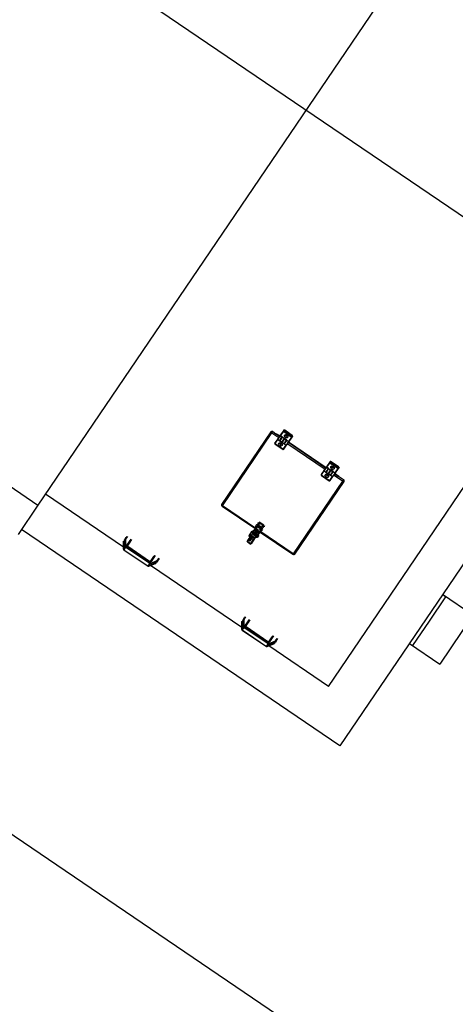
# Model space of a CAD drawing. Header units: metres. Extents: x 7482748 to 7484637, y 5684406 to 5687014.
# Tile 242 of 256: x 7484501.95 to 7484503.43, y 5686553.4 to 5686556.74. Entities that reach past the tile are written whole.
import ezdxf

# ---------------------------------------------------------------- set-up
doc = ezdxf.new("R2010")
doc.units = ezdxf.units.M
doc.header["$MEASUREMENT"] = 0
doc.layers.add('projektowane obiekty', color=5, linetype='Continuous', lineweight=35)

# ---------------------------------------------------------------- blocks, each defined once
blk = doc.blocks.new('zw$D414')
at = {"layer": 'projektowane obiekty', "lineweight": 30}
for p, q in [((9.3, 3.46), (9.3, 0.02)), ((7.9944, 3.3598), (7.9944, 0.1202)), ((9.155, 0.165), (9.155, 3.315)), ((0.5382, 1.74), (10.9588, 1.74)), ((8.5083, 0.7698), (8.5083, 0.4722)), ((8.5129, 0.4701), (8.5129, 0.7681)), ((8.5133, 0.774), (8.5266, 0.774)), ((8.5133, 0.7685), (8.5413, 0.7685)), ((8.5266, 0.774), (8.528, 0.774)), ((8.528, 0.774), (8.5413, 0.774)), ((8.53, 0.7751), (8.5413, 0.7751)), ((8.5413, 0.7978), (8.5413, 0.7951)), ((8.5413, 0.7951), (8.5413, 0.7781)), ((8.5413, 0.7781), (8.5413, 0.7751)), ((8.5413, 0.7751), (8.5413, 0.7626)), ((8.5423, 0.7616), (8.5423, 0.7759)), ((8.5433, 0.7771), (8.5433, 0.794)), ((8.55, 0.7771), (8.5433, 0.7771)), ((8.5433, 0.7758), (8.55, 0.7758)), ((8.5753, 0.8005), (8.5443, 0.8005)), ((8.5443, 0.8003), (8.5443, 0.8005)), ((8.5443, 0.7976), (8.5443, 0.8003)), ((8.5443, 0.8003), (8.5753, 0.8003)), ((8.5443, 0.7949), (8.5443, 0.7976)), ((8.5753, 0.7976), (8.5443, 0.7976)), ((8.5443, 0.7949), (8.5753, 0.7949)), ((8.55, 0.7771), (8.55, 0.7758)), ((8.55, 0.7768), (8.5598, 0.7768)), ((8.55, 0.7616), (8.55, 0.7758)), ((8.55, 0.7751), (8.5506, 0.7751)), ((8.55, 0.774), (8.5506, 0.774)), ((8.5506, 0.7736), (8.55, 0.7736)), ((8.5506, 0.7768), (8.5506, 0.7616)), ((8.5593, 0.7616), (8.5593, 0.7768)), ((8.5593, 0.7751), (8.5598, 0.7751)), ((8.5593, 0.774), (8.5598, 0.774)), ((8.5598, 0.7736), (8.5593, 0.7736)), ((8.5598, 0.7771), (8.5598, 0.7758)), ((8.5685, 0.7771), (8.5598, 0.7771)), ((8.5598, 0.7758), (8.5598, 0.7616)), ((8.5598, 0.7758), (8.5685, 0.7758)), ((8.5685, 0.7771), (8.5685, 0.7758)), ((8.5685, 0.7768), (8.5763, 0.7768)), ((8.5685, 0.7616), (8.5685, 0.7758)), ((8.5685, 0.7751), (8.5691, 0.7751)), ((8.5685, 0.774), (8.5691, 0.774)), ((8.5691, 0.7736), (8.5685, 0.7736)), ((8.5691, 0.7768), (8.5691, 0.7616)), ((8.5753, 0.8003), (8.5753, 0.8005)), ((8.5753, 0.8003), (8.5753, 0.7976)), ((8.5753, 0.7949), (8.5753, 0.7976)), ((8.5763, 0.794), (8.5763, 0.7768)), ((8.5768, 0.7768), (8.5768, 0.7616)), ((8.5778, 0.7626), (8.5778, 0.7766)), ((8.5778, 0.7751), (8.7313, 0.7751)), ((8.5778, 0.774), (8.7313, 0.774)), ((8.5783, 0.7736), (8.5778, 0.7736)), ((8.5783, 0.7951), (8.5783, 0.7978)), ((8.5783, 0.7778), (8.5783, 0.7951)), ((8.5783, 0.7656), (8.5783, 0.7736)), ((8.5783, 0.7685), (8.7313, 0.7685)), ((8.7313, 0.7978), (8.7313, 0.7951)), ((8.7313, 0.7951), (8.7313, 0.7781)), ((8.7313, 0.7781), (8.7313, 0.7751)), ((8.7313, 0.7751), (8.7313, 0.7626)), ((8.7323, 0.7616), (8.7323, 0.7759)), ((8.7333, 0.7771), (8.7333, 0.794)), ((8.74, 0.7771), (8.7333, 0.7771)), ((8.7333, 0.7758), (8.74, 0.7758)), ((8.7653, 0.8005), (8.7343, 0.8005)), ((8.7343, 0.8003), (8.7343, 0.8005)), ((8.7343, 0.7976), (8.7343, 0.8003)), ((8.7343, 0.8003), (8.7653, 0.8003)), ((8.7343, 0.7949), (8.7343, 0.7976)), ((8.7653, 0.7976), (8.7343, 0.7976)), ((8.7343, 0.7949), (8.7653, 0.7949)), ((8.74, 0.7771), (8.74, 0.7758)), ((8.74, 0.7768), (8.7498, 0.7768)), ((8.74, 0.7616), (8.74, 0.7758)), ((8.74, 0.7751), (8.7406, 0.7751)), ((8.74, 0.774), (8.7406, 0.774)), ((8.7406, 0.7736), (8.74, 0.7736)), ((8.7406, 0.7768), (8.7406, 0.7616)), ((8.7493, 0.7616), (8.7493, 0.7768)), ((8.7493, 0.7751), (8.7498, 0.7751)), ((8.7493, 0.774), (8.7498, 0.774)), ((8.7498, 0.7736), (8.7493, 0.7736)), ((8.7498, 0.7771), (8.7498, 0.7758)), ((8.7585, 0.7771), (8.7498, 0.7771)), ((8.7498, 0.7758), (8.7498, 0.7616)), ((8.7498, 0.7758), (8.7585, 0.7758)), ((8.7585, 0.7771), (8.7585, 0.7758)), ((8.7585, 0.7768), (8.7663, 0.7768)), ((8.7585, 0.7616), (8.7585, 0.7758)), ((8.7585, 0.7751), (8.7591, 0.7751)), ((8.7585, 0.774), (8.7591, 0.774)), ((8.7591, 0.7736), (8.7585, 0.7736)), ((8.7591, 0.7768), (8.7591, 0.7616)), ((8.7653, 0.8003), (8.7653, 0.8005)), ((8.7653, 0.8003), (8.7653, 0.7976)), ((8.7653, 0.7949), (8.7653, 0.7976)), ((8.7663, 0.794), (8.7663, 0.7768)), ((8.7668, 0.7768), (8.7668, 0.7616)), ((8.7678, 0.7626), (8.7678, 0.7766)), ((8.7678, 0.7751), (8.78, 0.7751)), ((8.7678, 0.774), (8.782, 0.774)), ((8.7683, 0.7736), (8.7678, 0.7736)), ((8.7683, 0.7951), (8.7683, 0.7978)), ((8.7683, 0.7778), (8.7683, 0.7951)), ((8.7683, 0.7656), (8.7683, 0.7736)), ((8.7683, 0.7685), (8.8033, 0.7685)), ((8.782, 0.774), (8.7834, 0.774)), ((8.7834, 0.774), (8.8033, 0.774)), ((8.8037, 0.7681), (8.8037, 0.4701)), ((8.8083, 0.4722), (8.8083, 0.7698)), ((8.5408, 0.7635), (8.5408, 0.7662)), ((8.5408, 0.7635), (8.5408, 0.7463)), ((8.5423, 0.7616), (8.55, 0.7616)), ((8.5428, 0.7452), (8.5428, 0.7616)), ((8.5748, 0.7443), (8.5438, 0.7443)), ((8.5438, 0.7443), (8.5438, 0.7434)), ((8.5438, 0.7434), (8.5748, 0.7434)), ((8.55, 0.7656), (8.5506, 0.7656)), ((8.5506, 0.7624), (8.55, 0.7624)), ((8.5506, 0.7616), (8.5593, 0.7616)), ((8.5593, 0.7656), (8.5598, 0.7656)), ((8.5598, 0.7624), (8.5593, 0.7624)), ((8.5598, 0.7616), (8.5685, 0.7616)), ((8.5685, 0.7656), (8.5691, 0.7656)), ((8.5691, 0.7624), (8.5685, 0.7624)), ((8.5691, 0.7616), (8.5768, 0.7616)), ((8.5748, 0.7443), (8.5748, 0.7434)), ((8.5758, 0.7616), (8.5758, 0.7607)), ((8.5758, 0.7607), (8.5758, 0.7452)), ((8.5778, 0.7656), (8.5783, 0.7656)), ((8.5778, 0.7621), (8.5778, 0.7626)), ((8.5778, 0.7463), (8.5778, 0.7621)), ((8.7308, 0.7635), (8.7308, 0.7662)), ((8.7308, 0.7635), (8.7308, 0.7463)), ((8.7323, 0.7616), (8.74, 0.7616)), ((8.7328, 0.7452), (8.7328, 0.7616)), ((8.7648, 0.7443), (8.7338, 0.7443)), ((8.7338, 0.7443), (8.7338, 0.7434)), ((8.7338, 0.7434), (8.7648, 0.7434)), ((8.74, 0.7656), (8.7406, 0.7656)), ((8.7406, 0.7624), (8.74, 0.7624)), ((8.7406, 0.7616), (8.7493, 0.7616)), ((8.7493, 0.7656), (8.7498, 0.7656)), ((8.7498, 0.7624), (8.7493, 0.7624)), ((8.7498, 0.7616), (8.7585, 0.7616)), ((8.7585, 0.7656), (8.7591, 0.7656)), ((8.7591, 0.7624), (8.7585, 0.7624)), ((8.7591, 0.7616), (8.7668, 0.7616)), ((8.7648, 0.7443), (8.7648, 0.7434)), ((8.7658, 0.7616), (8.7658, 0.7607)), ((8.7658, 0.7607), (8.7658, 0.7452)), ((8.7678, 0.7656), (8.7683, 0.7656)), ((8.7678, 0.7621), (8.7678, 0.7626)), ((8.7678, 0.7463), (8.7678, 0.7621)), ((9.313, 0.64), (9.3, 0.64)), ((9.425, 0.64), (9.3, 0.64)), ((9.313, 0.64), (9.313, 0.54)), ((9.425, 0.64), (9.425, 0.44)), ((9.313, 0.54), (9.313, 0.44)), ((8.5132, 0.4684), (8.6509, 0.4684)), ((8.6499, 0.4698), (8.5133, 0.4698)), ((8.6456, 0.4757), (8.6531, 0.4653)), ((8.6463, 0.4917), (8.6463, 0.4902)), ((8.6508, 0.4853), (8.6474, 0.4881)), ((8.6564, 0.4676), (8.6489, 0.4781)), ((8.6657, 0.4838), (8.6507, 0.4838)), ((8.6507, 0.4798), (8.6507, 0.4838)), ((8.6507, 0.4798), (8.6657, 0.4798)), ((8.6508, 0.4838), (8.6508, 0.4853)), ((8.6508, 0.4794), (8.6508, 0.4798)), ((8.6658, 0.4794), (8.6508, 0.4794)), ((8.6508, 0.4774), (8.6508, 0.4794)), ((8.6658, 0.4774), (8.6508, 0.4774)), ((8.6511, 0.4951), (8.6654, 0.4951)), ((8.6511, 0.4951), (8.6511, 0.4936)), ((8.6511, 0.4936), (8.6654, 0.4936)), ((8.6617, 0.4698), (8.6548, 0.4698)), ((8.6558, 0.4684), (8.6572, 0.4684)), ((8.6572, 0.4685), (8.6572, 0.4638)), ((8.6592, 0.4638), (8.6592, 0.4685)), ((8.6592, 0.4684), (8.6607, 0.4684)), ((8.6676, 0.4781), (8.6601, 0.4676)), ((8.6634, 0.4653), (8.6708, 0.4757)), ((8.6654, 0.4951), (8.6654, 0.4936)), ((8.6656, 0.4684), (8.8033, 0.4684)), ((8.6657, 0.4834), (8.6657, 0.4838)), ((8.6657, 0.4798), (8.6657, 0.4834)), ((8.6691, 0.4881), (8.6658, 0.4853)), ((8.6658, 0.4853), (8.6658, 0.4838)), ((8.6658, 0.4799), (8.6658, 0.4794)), ((8.6658, 0.4774), (8.6658, 0.4794)), ((8.8033, 0.4698), (8.6666, 0.4698)), ((8.6703, 0.4902), (8.6703, 0.4917)), ((8.645, 0.4555), (8.645, 0.454)), ((8.6472, 0.4555), (8.645, 0.4555)), ((8.645, 0.4367), (8.645, 0.454)), ((8.645, 0.454), (8.6471, 0.454)), ((8.65, 0.4332), (8.645, 0.4367)), ((8.648, 0.4627), (8.648, 0.458)), ((8.648, 0.458), (8.648, 0.4496)), ((8.65, 0.458), (8.648, 0.458)), ((8.648, 0.4496), (8.65, 0.4496)), ((8.6545, 0.4641), (8.65, 0.4641)), ((8.65, 0.4623), (8.65, 0.458)), ((8.65, 0.4496), (8.65, 0.458)), ((8.6501, 0.4566), (8.65, 0.4566)), ((8.65, 0.4526), (8.6501, 0.4526)), ((8.6501, 0.4591), (8.6501, 0.4513)), ((8.6521, 0.4591), (8.6501, 0.4591)), ((8.6501, 0.4513), (8.6501, 0.4241)), ((8.6521, 0.4513), (8.6501, 0.4513)), ((8.6505, 0.4627), (8.6545, 0.4627)), ((8.6505, 0.4591), (8.6505, 0.4627)), ((8.6521, 0.4513), (8.6521, 0.4591)), ((8.6522, 0.4566), (8.6521, 0.4566)), ((8.6521, 0.4526), (8.6522, 0.4526)), ((8.6521, 0.4241), (8.6521, 0.4513)), ((8.6557, 0.4506), (8.6521, 0.4506)), ((8.6521, 0.4426), (8.6643, 0.4426)), ((8.6522, 0.4566), (8.6522, 0.4575)), ((8.6523, 0.4575), (8.6522, 0.4575)), ((8.6522, 0.4517), (8.6522, 0.4566)), ((8.6522, 0.4517), (8.6523, 0.4517)), ((8.6523, 0.4575), (8.6523, 0.4525)), ((8.6523, 0.4525), (8.6523, 0.4517)), ((8.6532, 0.4526), (8.6532, 0.4566)), ((8.6545, 0.4631), (8.6545, 0.4651)), ((8.6545, 0.4619), (8.6545, 0.4631)), ((8.6555, 0.4615), (8.6555, 0.4623)), ((8.6555, 0.4615), (8.6555, 0.46)), ((8.657, 0.4615), (8.6555, 0.4615)), ((8.6555, 0.46), (8.657, 0.46)), ((8.6555, 0.4573), (8.6555, 0.4571)), ((8.6557, 0.4559), (8.6557, 0.4495)), ((8.6557, 0.4426), (8.6557, 0.4392)), ((8.656, 0.4384), (8.656, 0.4319)), ((8.657, 0.4664), (8.657, 0.465)), ((8.6572, 0.465), (8.657, 0.465)), ((8.657, 0.4637), (8.657, 0.4623)), ((8.657, 0.4623), (8.657, 0.4615)), ((8.657, 0.462), (8.6572, 0.462)), ((8.657, 0.46), (8.657, 0.4615)), ((8.6572, 0.4638), (8.6572, 0.4583)), ((8.6575, 0.4375), (8.6577, 0.4375)), ((8.658, 0.4375), (8.658, 0.4319)), ((8.6587, 0.4375), (8.6589, 0.4375)), ((8.6595, 0.465), (8.6592, 0.465)), ((8.6592, 0.4583), (8.6592, 0.4638)), ((8.6592, 0.462), (8.6595, 0.462)), ((8.6595, 0.4664), (8.6595, 0.465)), ((8.6595, 0.465), (8.6595, 0.465)), ((8.6595, 0.4637), (8.6595, 0.4623)), ((8.6595, 0.4623), (8.6595, 0.4615)), ((8.6595, 0.46), (8.6595, 0.4615)), ((8.6595, 0.4615), (8.661, 0.4615)), ((8.6595, 0.46), (8.661, 0.46)), ((8.6607, 0.4495), (8.6607, 0.4559)), ((8.6643, 0.4506), (8.6607, 0.4506)), ((8.6607, 0.4392), (8.6607, 0.4426)), ((8.6609, 0.4571), (8.661, 0.4573)), ((8.661, 0.4615), (8.661, 0.4623)), ((8.661, 0.4615), (8.661, 0.46)), ((8.661, 0.4613), (8.6612, 0.4613)), ((8.6612, 0.4638), (8.6612, 0.4613)), ((8.662, 0.4631), (8.662, 0.4649)), ((8.6665, 0.4641), (8.662, 0.4641)), ((8.662, 0.4621), (8.662, 0.4631)), ((8.662, 0.4627), (8.666, 0.4627)), ((8.6632, 0.4566), (8.6632, 0.4526)), ((8.6642, 0.4575), (8.6641, 0.4575)), ((8.6641, 0.4551), (8.6641, 0.4575)), ((8.6641, 0.4517), (8.6641, 0.4551)), ((8.6641, 0.4517), (8.6642, 0.4517)), ((8.6642, 0.4575), (8.6642, 0.4517)), ((8.6643, 0.4566), (8.6642, 0.4566)), ((8.6642, 0.4526), (8.6643, 0.4526)), ((8.6642, 0.4517), (8.6642, 0.4517)), ((8.6643, 0.4591), (8.6643, 0.4513)), ((8.6663, 0.4591), (8.6643, 0.4591)), ((8.6643, 0.4513), (8.6643, 0.4241)), ((8.6663, 0.4513), (8.6643, 0.4513)), ((8.666, 0.4627), (8.666, 0.4591)), ((8.6663, 0.4591), (8.6663, 0.4513)), ((8.6665, 0.4566), (8.6663, 0.4566)), ((8.6663, 0.4526), (8.6665, 0.4526)), ((8.6663, 0.4513), (8.6663, 0.4241)), ((8.6665, 0.4433), (8.6663, 0.4433)), ((8.6665, 0.4623), (8.6665, 0.458)), ((8.6665, 0.458), (8.6665, 0.4496)), ((8.6685, 0.458), (8.6665, 0.458)), ((8.6665, 0.4496), (8.6685, 0.4496)), ((8.6715, 0.4468), (8.6665, 0.4433)), ((8.6685, 0.4627), (8.6685, 0.458)), ((8.6685, 0.4496), (8.6685, 0.458)), ((8.6715, 0.4555), (8.6693, 0.4555)), ((8.6694, 0.454), (8.6715, 0.454)), ((8.6715, 0.4555), (8.6715, 0.454)), ((8.6715, 0.454), (8.6715, 0.4468)), ((9.3, 0.44), (9.313, 0.44)), ((9.3, 0.44), (9.425, 0.44)), ((8.6501, 0.4332), (8.65, 0.4332)), ((8.6521, 0.4241), (8.6501, 0.4241)), ((8.6501, 0.4241), (8.6501, 0.4181)), ((8.656, 0.4332), (8.6521, 0.4332)), ((8.6521, 0.4181), (8.6521, 0.4241)), ((8.6531, 0.4178), (8.6633, 0.4178)), ((8.6531, 0.4171), (8.6531, 0.4178)), ((8.6633, 0.4171), (8.6531, 0.4171)), ((8.6633, 0.4151), (8.6531, 0.4151)), ((8.656, 0.4319), (8.656, 0.4225)), ((8.658, 0.4319), (8.656, 0.4319)), ((8.656, 0.4225), (8.658, 0.4225)), ((8.658, 0.4225), (8.658, 0.4319)), ((8.6633, 0.4178), (8.6633, 0.4171)), ((8.6663, 0.4241), (8.6643, 0.4241)), ((8.6643, 0.4241), (8.6643, 0.4181)), ((8.6663, 0.4241), (8.6663, 0.4181)), ((8.3041, 0.1914), (8.3041, 0.202)), ((8.3051, 0.2024), (8.3051, 0.192)), ((8.3202, 0.1782), (8.3202, 0.2024)), ((8.3222, 0.2017), (8.3222, 0.1775)), ((8.4178, 0.1775), (8.4178, 0.2017)), ((8.4198, 0.2024), (8.4198, 0.1782)), ((8.4349, 0.192), (8.4349, 0.2024)), ((8.4359, 0.202), (8.4359, 0.1914)), ((8.7891, 0.1914), (8.7891, 0.202)), ((8.7901, 0.2024), (8.7901, 0.192)), ((8.8052, 0.1782), (8.8052, 0.2024)), ((8.8072, 0.2017), (8.8072, 0.1775)), ((8.9028, 0.1775), (8.9028, 0.2017)), ((8.9048, 0.2024), (8.9048, 0.1782)), ((8.9199, 0.192), (8.9199, 0.2024)), ((8.9209, 0.202), (8.9209, 0.1914)), ((8.303, 0.1966), (8.303, 0.1876)), ((8.3037, 0.191), (8.3177, 0.17)), ((8.3038, 0.191), (8.3176, 0.1701)), ((8.3176, 0.1612), (8.3038, 0.182)), ((8.3176, 0.171), (8.3041, 0.1913)), ((8.3041, 0.1806), (8.3176, 0.1603)), ((8.3041, 0.1805), (8.3177, 0.1602)), ((8.3086, 0.1836), (8.3042, 0.1836)), ((8.3042, 0.1836), (8.3185, 0.1621)), ((8.3051, 0.192), (8.3185, 0.1719)), ((8.3176, 0.1701), (8.3176, 0.171)), ((8.3185, 0.1693), (8.3185, 0.1604)), ((8.3202, 0.1697), (8.3202, 0.1711)), ((8.3202, 0.1711), (8.4198, 0.1711)), ((8.4198, 0.1697), (8.3202, 0.1697)), ((8.3202, 0.1697), (8.3202, 0.159)), ((8.3235, 0.1753), (8.3235, 0.1966)), ((8.4147, 0.1749), (8.3253, 0.1749)), ((8.4147, 0.1737), (8.3253, 0.1737)), ((8.4165, 0.1966), (8.4165, 0.1753)), ((8.4198, 0.1697), (8.4198, 0.1711)), ((8.4198, 0.159), (8.4198, 0.1697)), ((8.4215, 0.1719), (8.4349, 0.192)), ((8.4215, 0.1621), (8.4358, 0.1836)), ((8.4215, 0.1604), (8.4215, 0.1693)), ((8.4223, 0.17), (8.4363, 0.191)), ((8.4223, 0.1602), (8.4359, 0.1805)), ((8.4359, 0.1913), (8.4224, 0.171)), ((8.4224, 0.1701), (8.4362, 0.191)), ((8.4362, 0.182), (8.4224, 0.1612)), ((8.4224, 0.1603), (8.4359, 0.1806)), ((8.4224, 0.171), (8.4224, 0.1701)), ((8.4358, 0.1836), (8.4314, 0.1836)), ((8.437, 0.1876), (8.437, 0.1966)), ((8.788, 0.1966), (8.788, 0.1876)), ((8.7887, 0.191), (8.8027, 0.17)), ((8.7888, 0.191), (8.8026, 0.1701)), ((8.8026, 0.1612), (8.7888, 0.182)), ((8.8026, 0.171), (8.7891, 0.1913)), ((8.7891, 0.1806), (8.8026, 0.1603)), ((8.7891, 0.1805), (8.8027, 0.1602)), ((8.7936, 0.1836), (8.7892, 0.1836)), ((8.7892, 0.1836), (8.8035, 0.1621)), ((8.7901, 0.192), (8.8035, 0.1719)), ((8.8026, 0.1701), (8.8026, 0.171)), ((8.8035, 0.1693), (8.8035, 0.1604)), ((8.8052, 0.1697), (8.8052, 0.1711)), ((8.8052, 0.1711), (8.9048, 0.1711)), ((8.9048, 0.1697), (8.8052, 0.1697)), ((8.8052, 0.1697), (8.8052, 0.159)), ((8.8085, 0.1753), (8.8085, 0.1966)), ((8.8997, 0.1749), (8.8103, 0.1749)), ((8.8997, 0.1737), (8.8103, 0.1737)), ((8.9015, 0.1966), (8.9015, 0.1753)), ((8.9048, 0.1697), (8.9048, 0.1711)), ((8.9048, 0.159), (8.9048, 0.1697)), ((8.9065, 0.1719), (8.9199, 0.192)), ((8.9065, 0.1621), (8.9208, 0.1836)), ((8.9065, 0.1604), (8.9065, 0.1693)), ((8.9073, 0.17), (8.9213, 0.191)), ((8.9073, 0.1602), (8.9209, 0.1805)), ((8.9209, 0.1913), (8.9074, 0.171)), ((8.9074, 0.1701), (8.9212, 0.191)), ((8.9212, 0.182), (8.9074, 0.1612)), ((8.9074, 0.1603), (8.9209, 0.1806)), ((8.9074, 0.171), (8.9074, 0.1701)), ((8.9208, 0.1836), (8.9164, 0.1836)), ((8.922, 0.1876), (8.922, 0.1966)), ((8.3145, 0.165), (7.9944, 0.165)), ((8.3176, 0.1603), (8.3176, 0.1612)), ((8.3202, 0.159), (8.4198, 0.159)), ((8.3202, 0.159), (8.3202, 0.1589)), ((8.3202, 0.1589), (8.4198, 0.1589)), ((8.4198, 0.159), (8.4198, 0.1589)), ((8.4224, 0.1612), (8.4224, 0.1603)), ((8.7995, 0.165), (8.4255, 0.165)), ((8.8026, 0.1603), (8.8026, 0.1612)), ((8.8052, 0.159), (8.9048, 0.159)), ((8.8052, 0.159), (8.8052, 0.1589)), ((8.8052, 0.1589), (8.9048, 0.1589)), ((8.9048, 0.159), (8.9048, 0.1589)), ((8.9074, 0.1612), (8.9074, 0.1603)), ((9.155, 0.165), (8.9105, 0.165)), ((7.6997, 0.1202), (7.9944, 0.1202)), ((7.9944, 0.1202), (7.9944, 0)), ((9.3, 0.02), (7.9944, 0.02))]:
    blk.add_line(p, q, dxfattribs=at)
for points in [[(8.5133, 0.774), (8.5116, 0.7738), (8.5102, 0.7731), (8.5091, 0.772), (8.5084, 0.7708), (8.5083, 0.7698)], [(8.5083, 0.7698), (8.509, 0.7691), (8.5101, 0.7686), (8.5114, 0.7683), (8.5129, 0.7681)], [(8.5133, 0.774), (8.5133, 0.7727), (8.5133, 0.7712), (8.5133, 0.7698), (8.5133, 0.7685)], [(8.5266, 0.774), (8.5281, 0.7748), (8.53, 0.7751)], [(8.5415, 0.7988), (8.5413, 0.7981), (8.5413, 0.7978)], [(8.5433, 0.7771), (8.5425, 0.7772), (8.5419, 0.7775), (8.5416, 0.7777), (8.5414, 0.7778), (8.5413, 0.778), (8.5413, 0.7781)], [(8.5413, 0.7751), (8.5414, 0.7754), (8.5416, 0.7757), (8.5419, 0.7759), (8.5423, 0.7759)], [(8.5443, 0.8005), (8.5432, 0.8003), (8.5422, 0.7997), (8.5416, 0.799), (8.5415, 0.7988)], [(8.5423, 0.7759), (8.5433, 0.7758)], [(8.5433, 0.7758), (8.5433, 0.7761), (8.5433, 0.7764), (8.5433, 0.7768), (8.5433, 0.7771)], [(8.5783, 0.7978), (8.5781, 0.7987), (8.5776, 0.7995), (8.5767, 0.8002), (8.5757, 0.8005), (8.5753, 0.8005)], [(8.7315, 0.7988), (8.7313, 0.7981), (8.7313, 0.7978)], [(8.7333, 0.7771), (8.7325, 0.7772), (8.7319, 0.7775), (8.7316, 0.7777), (8.7314, 0.7778), (8.7313, 0.778), (8.7313, 0.7781)], [(8.7313, 0.7751), (8.7314, 0.7754), (8.7316, 0.7757), (8.7319, 0.7759), (8.7323, 0.7759)], [(8.7343, 0.8005), (8.7332, 0.8003), (8.7322, 0.7997), (8.7316, 0.799), (8.7315, 0.7988)], [(8.7323, 0.7759), (8.7333, 0.7758)], [(8.7333, 0.7758), (8.7333, 0.7761), (8.7333, 0.7764), (8.7333, 0.7768), (8.7333, 0.7771)], [(8.7683, 0.7978), (8.7681, 0.7987), (8.7676, 0.7995), (8.7667, 0.8002), (8.7657, 0.8005), (8.7653, 0.8005)], [(8.78, 0.7751), (8.7819, 0.7748), (8.7834, 0.774)], [(8.8083, 0.7698), (8.808, 0.7712), (8.8072, 0.7724), (8.8059, 0.7734), (8.8044, 0.7739), (8.8033, 0.774)], [(8.8033, 0.774), (8.8033, 0.7727), (8.8033, 0.7712), (8.8033, 0.7698), (8.8033, 0.7685)], [(8.8037, 0.7681), (8.8051, 0.7683), (8.8064, 0.7686), (8.8075, 0.7691), (8.8083, 0.7698)], [(8.5408, 0.7463), (8.541, 0.7453), (8.5415, 0.7444), (8.5423, 0.7438), (8.5433, 0.7434), (8.5438, 0.7434)], [(8.5748, 0.7434), (8.5758, 0.7436), (8.5768, 0.7441), (8.5774, 0.7449), (8.5778, 0.7458), (8.5778, 0.7463)], [(8.7308, 0.7463), (8.731, 0.7453), (8.7315, 0.7444), (8.7323, 0.7438), (8.7333, 0.7434), (8.7338, 0.7434)], [(8.7648, 0.7434), (8.7658, 0.7436), (8.7668, 0.7441), (8.7674, 0.7449), (8.7678, 0.7458), (8.7678, 0.7463)], [(8.5083, 0.4722), (8.5086, 0.4711), (8.5091, 0.4703)], [(8.5083, 0.4722), (8.509, 0.4714), (8.5101, 0.4707), (8.5114, 0.4702), (8.5129, 0.4701)], [(8.509, 0.4704), (8.51, 0.4695), (8.5111, 0.4689), (8.5122, 0.4685), (8.5133, 0.4684)], [(8.5133, 0.4698), (8.5133, 0.4689), (8.5133, 0.4685), (8.5133, 0.4684)], [(8.6507, 0.4838), (8.6486, 0.4835), (8.6466, 0.4824), (8.6454, 0.4809), (8.6448, 0.4791), (8.6449, 0.4772), (8.6456, 0.4757)], [(8.6489, 0.4781), (8.6487, 0.4784), (8.6488, 0.4788), (8.6491, 0.4792), (8.6495, 0.4795), (8.6502, 0.4797), (8.6507, 0.4798)], [(8.6568, 0.4682), (8.6561, 0.4681), (8.656, 0.4681)], [(8.6568, 0.4682), (8.6567, 0.468), (8.6566, 0.4678), (8.6564, 0.4675)], [(8.6564, 0.4676), (8.6564, 0.4675)], [(8.6597, 0.4682), (8.6598, 0.4679), (8.66, 0.4677), (8.6601, 0.4675)], [(8.6597, 0.4682), (8.6603, 0.4681), (8.6605, 0.4681)], [(8.6601, 0.4676), (8.6601, 0.4675)], [(8.6708, 0.4757), (8.6716, 0.4774), (8.6716, 0.4794), (8.6709, 0.4812), (8.6696, 0.4826), (8.6677, 0.4835), (8.6657, 0.4838)], [(8.6657, 0.4798), (8.6664, 0.4797), (8.667, 0.4795), (8.6674, 0.4792), (8.6677, 0.4788), (8.6677, 0.4785), (8.6676, 0.4781)], [(8.8033, 0.4684), (8.8043, 0.4685), (8.8055, 0.4689), (8.8066, 0.4695), (8.8075, 0.4704)], [(8.8033, 0.4698), (8.8033, 0.4689), (8.8033, 0.4685), (8.8033, 0.4684)], [(8.8037, 0.4701), (8.8051, 0.4702), (8.8064, 0.4707), (8.8075, 0.4714), (8.8083, 0.4722)], [(8.8075, 0.4704), (8.8082, 0.4715), (8.8083, 0.4722)], [(8.6564, 0.4669), (8.6561, 0.4664), (8.6557, 0.4659), (8.6552, 0.4655), (8.6551, 0.4654)], [(8.6553, 0.4638), (8.6563, 0.4641), (8.6568, 0.4641)], [(8.6555, 0.4573), (8.6554, 0.4574), (8.6554, 0.458), (8.6557, 0.4587), (8.656, 0.4595), (8.6563, 0.46)], [(8.6556, 0.457), (8.6555, 0.4573)], [(8.6555, 0.4571), (8.6557, 0.4559)], [(8.6567, 0.457), (8.6562, 0.4568), (8.6557, 0.457), (8.6556, 0.457)], [(8.6565, 0.448), (8.6559, 0.4488), (8.6558, 0.4492), (8.6557, 0.4495)], [(8.6564, 0.4669), (8.6566, 0.4657), (8.6567, 0.4649), (8.6568, 0.4641)], [(8.6585, 0.4472), (8.6582, 0.4472), (8.6577, 0.4472), (8.6573, 0.4474), (8.6565, 0.448), (8.6565, 0.448)], [(8.6572, 0.4583), (8.6571, 0.4575), (8.6567, 0.457)], [(8.657, 0.4637), (8.657, 0.4641), (8.657, 0.4646), (8.657, 0.4649), (8.657, 0.465), (8.657, 0.465)], [(8.657, 0.4617), (8.6571, 0.462)], [(8.66, 0.448), (8.66, 0.448), (8.6592, 0.4474), (8.6587, 0.4472), (8.6585, 0.4472)], [(8.6597, 0.457), (8.6593, 0.4576), (8.6592, 0.4583)], [(8.6594, 0.462), (8.6594, 0.4619), (8.6595, 0.4617)], [(8.6595, 0.465), (8.6595, 0.465), (8.6595, 0.4649), (8.6595, 0.4646), (8.6595, 0.4642), (8.6595, 0.4637), (8.6595, 0.4637)], [(8.6601, 0.4669), (8.6599, 0.4657), (8.6598, 0.4649), (8.6597, 0.4641)], [(8.6612, 0.4638), (8.6603, 0.4641), (8.6597, 0.4641)], [(8.661, 0.4573), (8.6608, 0.457), (8.6605, 0.4568), (8.6599, 0.4569), (8.6597, 0.457)], [(8.6607, 0.4495), (8.6607, 0.4492), (8.6605, 0.4488), (8.66, 0.448)], [(8.6601, 0.4669), (8.6603, 0.4664), (8.6607, 0.4659), (8.6613, 0.4655), (8.6614, 0.4654)], [(8.6602, 0.46), (8.6603, 0.4598), (8.6607, 0.4589), (8.661, 0.458), (8.661, 0.4574), (8.661, 0.4573)], [(8.6607, 0.4559), (8.6609, 0.4572)], [(8.3036, 0.1917), (8.3037, 0.1911), (8.3037, 0.191), (8.3037, 0.191)], [(8.3038, 0.182), (8.3037, 0.1822), (8.3037, 0.1825), (8.3036, 0.1832), (8.3036, 0.1835)], [(8.3037, 0.191), (8.3037, 0.1909), (8.3038, 0.191)], [(8.3177, 0.17), (8.3184, 0.1693), (8.3185, 0.1692)], [(8.3222, 0.1775), (8.3219, 0.1778), (8.3215, 0.178), (8.3209, 0.1782), (8.3202, 0.1782)], [(8.3222, 0.1775), (8.3222, 0.177), (8.3224, 0.1765), (8.3227, 0.176), (8.3231, 0.1756), (8.3241, 0.1749), (8.3253, 0.1746)], [(8.3253, 0.1746), (8.3253, 0.1748), (8.3253, 0.1748), (8.3253, 0.1744), (8.3253, 0.1737)], [(8.4147, 0.1746), (8.4159, 0.1749), (8.4169, 0.1756), (8.4173, 0.176), (8.4176, 0.1765), (8.4178, 0.177), (8.4178, 0.1775)], [(8.4147, 0.1746), (8.4147, 0.1748), (8.4147, 0.1748), (8.4147, 0.1744), (8.4147, 0.1737)], [(8.4178, 0.1775), (8.4181, 0.1778), (8.4185, 0.178), (8.4191, 0.1782), (8.4198, 0.1782)], [(8.4215, 0.1692), (8.4222, 0.1699), (8.4223, 0.17)], [(8.4362, 0.191), (8.4363, 0.1909), (8.4363, 0.191)], [(8.4364, 0.1835), (8.4363, 0.1827), (8.4363, 0.1824), (8.4363, 0.1821), (8.4362, 0.182)], [(8.4363, 0.191), (8.4363, 0.1911), (8.4364, 0.1914), (8.4364, 0.1917)], [(8.7886, 0.1917), (8.7887, 0.1911), (8.7887, 0.191), (8.7887, 0.191)], [(8.7888, 0.182), (8.7887, 0.1822), (8.7887, 0.1825), (8.7886, 0.1832), (8.7886, 0.1835)], [(8.7887, 0.191), (8.7887, 0.1909), (8.7888, 0.191)], [(8.8027, 0.17), (8.8034, 0.1693), (8.8035, 0.1692)], [(8.8072, 0.1775), (8.8069, 0.1778), (8.8065, 0.178), (8.8059, 0.1782), (8.8052, 0.1782)], [(8.8072, 0.1775), (8.8072, 0.177), (8.8074, 0.1765), (8.8077, 0.176), (8.8081, 0.1756), (8.8091, 0.1749), (8.8103, 0.1746)], [(8.8103, 0.1746), (8.8103, 0.1748), (8.8103, 0.1748), (8.8103, 0.1744), (8.8103, 0.1737)], [(8.8997, 0.1746), (8.9009, 0.1749), (8.9019, 0.1756), (8.9023, 0.176), (8.9026, 0.1765), (8.9028, 0.177), (8.9028, 0.1775)], [(8.8997, 0.1746), (8.8997, 0.1748), (8.8997, 0.1748), (8.8997, 0.1744), (8.8997, 0.1737)], [(8.9028, 0.1775), (8.9031, 0.1778), (8.9035, 0.178), (8.9041, 0.1782), (8.9048, 0.1782)], [(8.9065, 0.1692), (8.9072, 0.1699), (8.9073, 0.17)], [(8.9212, 0.191), (8.9213, 0.1909), (8.9213, 0.191)], [(8.9214, 0.1835), (8.9213, 0.1827), (8.9213, 0.1824), (8.9213, 0.1821), (8.9212, 0.182)], [(8.9213, 0.191), (8.9213, 0.1911), (8.9214, 0.1914), (8.9214, 0.1917)], [(8.3177, 0.1602), (8.3184, 0.1594), (8.3194, 0.159), (8.3202, 0.1589)], [(8.4198, 0.1589), (8.4209, 0.1591), (8.4219, 0.1597), (8.4223, 0.1602)], [(8.8027, 0.1602), (8.8034, 0.1594), (8.8044, 0.159), (8.8052, 0.1589)], [(8.9048, 0.1589), (8.9059, 0.1591), (8.9069, 0.1597), (8.9073, 0.1602)]]:
    blk.add_lwpolyline(points, dxfattribs=at)
for centre, radius, start, end in [((8.5768, 0.7766), 0.001, 0, 27.5087), ((8.7668, 0.7766), 0.001, 0, 27.5087), ((8.5423, 0.7626), 0.001, 180, 270), ((8.5768, 0.7626), 0.001, 270, 0), ((8.7323, 0.7626), 0.001, 180, 270), ((8.7668, 0.7626), 0.001, 270, 0), ((8.6507, 0.4546), 0.00363, 136.3972, 223.6028), ((8.6523, 0.4566), 0.0009, 0, 90), ((8.6523, 0.4526), 0.0009, 270, 0), ((8.6579, 0.4668), 0.006, 235.7318, 246.6466), ((8.6612, 0.4621), 0.00081, 270, 0), ((8.6612, 0.4649), 0.00081, 0, 15.9805), ((8.6641, 0.4566), 0.0009, 90, 180), ((8.6641, 0.4526), 0.0009, 180, 270), ((8.6658, 0.4546), 0.00363, 318.7399, 41.2601)]:
    blk.add_arc(centre, radius, start, end, dxfattribs=at)
for centre, major_axis, ratio, start_param, end_param in [((8.5133, 0.7681), (0.000412, 0.000021), 0.892603, 1.512671, 3.095945), ((8.5443, 0.7978), (-0.003, 0), 0.842433, 5.881017, 6.283185), ((8.5443, 0.7951), (0.003, 0), 0.842433, 1.570796, 3.141593), ((8.5433, 0.7951), (0.002, 0), 0.538802, 3.141593, 4.712389), ((8.5443, 0.7978), (-0.003, 0), 0.842433, 4.712389, 5.881017), ((8.5443, 0.794), (-0.001, 0), 0.842433, 4.712389, 6.283185), ((8.5598, 0.7882), (0.00325, 0), 0.842433, 1.570796, 3.141593), ((8.5598, 0.7882), (0.00325, 0), 0.842433, 3.141593, 6.283185), ((8.5598, 0.7908), (0.00325, 0), 0.842433, 3.627922, 5.796856), ((8.5598, 0.7882), (0.00325, 0), 0.842433, 0, 1.570796), ((8.5753, 0.7978), (-0.003, 0), 0.842433, 3.141593, 4.712389), ((8.5753, 0.7951), (0.003, 0), 0.842433, 0, 1.570796), ((8.5753, 0.794), (-0.001, 0), 0.842433, 3.141593, 4.712389), ((8.5763, 0.7951), (-0.002, 0), 0.538802, 1.570796, 3.141593), ((8.5763, 0.7778), (-0.002, 0), 0.538802, 1.570796, 3.141593), ((8.7343, 0.7978), (-0.003, 0), 0.842433, 5.881017, 6.283185), ((8.7343, 0.7951), (0.003, 0), 0.842433, 1.570796, 3.141593), ((8.7333, 0.7951), (0.002, 0), 0.538802, 3.141593, 4.712389), ((8.7343, 0.7978), (-0.003, 0), 0.842433, 4.712389, 5.881017), ((8.7343, 0.794), (-0.001, 0), 0.842433, 4.712389, 6.283185), ((8.7498, 0.7882), (0.00325, 0), 0.842433, 1.570796, 3.141593), ((8.7498, 0.7882), (0.00325, 0), 0.842433, 3.141593, 6.283185), ((8.7498, 0.7908), (0.00325, 0), 0.842433, 3.627922, 5.796856), ((8.7498, 0.7882), (0.00325, 0), 0.842433, 0, 1.570796), ((8.7653, 0.7978), (-0.003, 0), 0.842433, 3.141593, 4.712389), ((8.7653, 0.7951), (0.003, 0), 0.842433, 0, 1.570796), ((8.7653, 0.794), (-0.001, 0), 0.842433, 3.141593, 4.712389), ((8.7663, 0.7951), (-0.002, 0), 0.538802, 1.570796, 3.141593), ((8.7663, 0.7778), (-0.002, 0), 0.538802, 1.570796, 3.141593), ((8.8033, 0.7681), (0.000412, -0.000021), 0.892603, 0.045646, 1.628918), ((8.5418, 0.7662), (0.001, 0), 0.538802, 2.094395, 3.141593), ((8.5428, 0.7635), (0.002, 0), 0.538802, 3.141593, 3.864328), ((8.5428, 0.7463), (0.002, 0), 0.538802, 3.141593, 4.712389), ((8.5438, 0.7452), (-0.001, 0), 0.842433, 0, 1.570796), ((8.5593, 0.7545), (0.00325, 0), 0.842433, 0, 3.141593), ((8.5593, 0.7545), (0.00325, 0), 0.842433, 3.141593, 4.712389), ((8.5593, 0.7571), (0.00325, 0), 0.842433, 3.627922, 4.712389), ((8.5593, 0.7571), (0.00325, 0), 0.842433, 4.712389, 5.796856), ((8.5593, 0.7545), (0.00325, 0), 0.842433, 4.712389, 6.283185), ((8.5748, 0.7452), (-0.001, 0), 0.842433, 1.570796, 3.141593), ((8.5758, 0.7463), (-0.002, 0), 0.538802, 1.570796, 3.141593), ((8.7318, 0.7662), (0.001, 0), 0.538802, 2.094395, 3.141593), ((8.7328, 0.7635), (0.002, 0), 0.538802, 3.141593, 3.864328), ((8.7328, 0.7463), (0.002, 0), 0.538802, 3.141593, 4.712389), ((8.7338, 0.7452), (-0.001, 0), 0.842433, 0, 1.570796), ((8.7493, 0.7545), (0.00325, 0), 0.842433, 0, 3.141593), ((8.7493, 0.7545), (0.00325, 0), 0.842433, 3.141593, 4.712389), ((8.7493, 0.7571), (0.00325, 0), 0.842433, 3.627922, 4.712389), ((8.7493, 0.7571), (0.00325, 0), 0.842433, 4.712389, 5.796856), ((8.7493, 0.7545), (0.00325, 0), 0.842433, 4.712389, 6.283185), ((8.7648, 0.7452), (-0.001, 0), 0.842433, 1.570796, 3.141593), ((8.7658, 0.7463), (-0.002, 0), 0.538802, 1.570796, 3.141593), ((8.5133, 0.4701), (0.000412, -0.000008), 0.735809, 3.154912, 4.738187), ((8.6473, 0.4769), (0.00163, 0.00116), 0.50565, 3.140806, 6.283038), ((8.6511, 0.4917), (-0.00487, 0), 0.693349, 4.712389, 6.283185), ((8.6511, 0.4902), (-0.00487, 0), 0.693349, 4.712389, 6.283185), ((8.6511, 0.4902), (-0.00487, 0), 0.693349, 0, 0.698132), ((8.6511, 0.4902), (-0.00315, 0), 0.693349, 4.988289, 6.283185), ((8.6511, 0.4902), (-0.00315, 0), 0.693349, 0, 4.436489), ((8.6511, 0.4911), (0.002, 0), 0.693349, 1.846696, 3.141593), ((8.6511, 0.4911), (0.002, 0), 0.693349, 3.141593, 6.283185), ((8.6511, 0.4917), (0.002, 0), 0.693349, 3.364281, 6.060497), ((8.6511, 0.4902), (-0.00315, 0), 0.693349, 4.436489, 4.988289), ((8.6511, 0.4911), (0.002, 0), 0.693349, 0, 1.294896), ((8.6547, 0.4664), (0.00163, 0.00116), 0.50565, 5.654268, 6.221703), ((8.6461, 0.4664), (0.0109, 0), 0.811844, 0, 0.205269), ((8.6582, 0.4661), (-0.0035, 0), 0.691786, 4.422637, 5.002141), ((8.6704, 0.4664), (-0.0109, 0), 0.811844, 6.077917, 6.283185), ((8.6617, 0.4664), (-0.00163, 0.00116), 0.50565, 0.061484, 0.628916), ((8.6654, 0.4902), (-0.00315, 0), 0.693349, 4.988289, 6.283185), ((8.6654, 0.4902), (-0.00315, 0), 0.693349, 0, 4.436489), ((8.6654, 0.4911), (0.002, 0), 0.693349, 1.846697, 3.141593), ((8.6654, 0.4917), (0.002, 0), 0.693349, 3.364281, 6.060497), ((8.6654, 0.4911), (0.002, 0), 0.693349, 3.141593, 6.283185), ((8.6654, 0.4902), (-0.00315, 0), 0.693349, 4.436489, 4.988289), ((8.6654, 0.4917), (-0.00487, 0), 0.693349, 3.141593, 4.712389), ((8.6654, 0.4902), (-0.00487, 0), 0.693349, 3.141593, 4.712389), ((8.6654, 0.4911), (0.002, 0), 0.693349, 0, 1.294896), ((8.6692, 0.4769), (-0.00163, 0.00116), 0.50565, 0.000003, 0.036285), ((8.6692, 0.4769), (-0.00163, 0.00116), 0.50565, 0.036285, 0.345201), ((8.6692, 0.4769), (-0.00163, 0.00116), 0.50565, 0.345201, 3.141735), ((8.6654, 0.4902), (-0.00487, 0), 0.693349, 2.443461, 3.141593), ((8.8033, 0.4701), (0.000412, 0.000008), 0.735809, 4.686589, 6.269872), ((8.6514, 0.4401), (-0.004, 0), 0.693349, 5.030213, 7.536158), ((8.65, 0.4627), (0.002, 0), 0.720602, 1.570796, 3.141593), ((8.6514, 0.4411), (0.0026, 0), 0.693349, 2.072328, 3.141593), ((8.6514, 0.4415), (0.0026, 0), 0.693349, 3.261802, 4.210857), ((8.6514, 0.4411), (0.0026, 0), 0.693349, 3.141593, 4.210857), ((8.6505, 0.4623), (-0.0005, 0), 0.720602, 4.712389, 6.283185), ((8.6514, 0.4401), (-0.004, 0), 0.693349, 1.759413, 3.888392), ((8.6514, 0.4415), (0.0026, 0), 0.693349, 5.005009, 6.162976), ((8.6514, 0.4411), (0.0026, 0), 0.693349, 5.005009, 6.283185), ((8.6514, 0.4411), (0.0026, 0), 0.693349, 0, 1.016729), ((8.6514, 0.4401), (-0.004, 0), 0.693349, 3.888392, 4.300863), ((8.6547, 0.4664), (0.00163, 0.00116), 0.50565, 3.141592, 4.561695), ((8.6583, 0.4554), (-0.004, 0), 0.693349, 5.674452, 7.162733), ((8.6583, 0.4554), (-0.004, 0), 0.693349, 5.462669, 5.674452), ((8.6461, 0.4623), (0.00942, 0), 0.811844, 0, 0.202154), ((8.6582, 0.4576), (-0.00276, 0), 0.691786, 0.226711, 0.3358), ((8.6582, 0.4576), (-0.00276, 0), 0.691786, 0.3358, 2.888619), ((8.6582, 0.4559), (-0.0025, 0), 0.691786, 0.008471, 3.141593), ((8.6582, 0.4392), (0.0025, 0), 0.691786, 3.141593, 4.421595), ((8.6582, 0.459), (-0.00324, 0), 0.691786, 1.089883, 2.05171), ((8.6461, 0.4623), (-0.0109, 0), 0.811844, 3.141593, 3.346887), ((8.6582, 0.4661), (-0.0035, 0), 0.691786, 1.281045, 1.860548), ((8.6582, 0.4607), (-0.0035, 0), 0.691786, 1.281045, 1.860548), ((8.6582, 0.4392), (0.0025, 0), 0.691786, 4.421595, 5.003183), ((8.6582, 0.4387), (-0.0018, 0), 0.691786, 1.280003, 1.861591), ((8.6582, 0.4392), (0.0025, 0), 0.691786, 5.003183, 6.283185), ((8.6704, 0.4623), (0.0109, 0), 0.811844, 2.936324, 3.141593), ((8.6583, 0.4554), (-0.004, 0), 0.693349, 2.230016, 3.681865), ((8.6583, 0.4564), (0.0026, 0), 0.693349, 5.941848, 6.283185), ((8.6582, 0.4576), (-0.00276, 0), 0.691786, 2.888619, 2.914882), ((8.6704, 0.4623), (-0.00942, 0), 0.811844, 6.081031, 6.283185), ((8.6583, 0.4554), (-0.004, 0), 0.693349, 3.681865, 3.962904), ((8.6617, 0.4664), (-0.00163, 0.00116), 0.50565, 1.72149, 3.141593), ((8.666, 0.4623), (-0.0005, 0), 0.720602, 3.141593, 4.712389), ((8.6652, 0.4477), (-0.004, 0), 0.693349, 4.368129, 4.436489), ((8.6652, 0.4487), (0.0026, 0), 0.693349, 1.024846, 1.112626), ((8.6652, 0.4477), (-0.004, 0), 0.693349, 1.862412, 3.860129), ((8.6652, 0.4492), (0.0026, 0), 0.693349, 5.170559, 6.162976), ((8.6652, 0.4487), (0.0026, 0), 0.693349, 5.170559, 6.283185), ((8.6665, 0.4627), (0.002, 0), 0.720602, 0, 1.570796), ((8.6652, 0.4487), (0.0026, 0), 0.693349, 0, 0.47026), ((8.6531, 0.4181), (-0.003, 0), 0.984868, 0, 1.570796), ((8.6531, 0.4188), (-0.001, 0), 0.984868, 0, 1.570796), ((8.6531, 0.4181), (0.001, 0), 0.984868, 3.141593, 4.712389), ((8.6633, 0.4188), (-0.001, 0), 0.984868, 1.570796, 3.141593), ((8.6633, 0.4181), (0.001, 0), 0.984868, 4.712389, 6.283185), ((8.6633, 0.4181), (-0.003, 0), 0.984868, 1.570796, 3.141593), ((8.37, 0.1876), (-0.067, 0), 0.447593, 6.146722, 6.283185), ((8.37, 0.1876), (-0.067, 0), 0.447593, 0, 0.136463), ((8.3042, 0.1831), (-0.00116, 0), 0.384458, 4.712389, 5.196004), ((8.37, 0.0871), (0.0656, -0.1045), 0.131983, 3.168897, 3.199159), ((8.37, 0.0871), (0.0656, -0.1045), 0.131983, 3.498786, 3.529049), ((8.3051, 0.1916), (0.000992, 0.0003), 0.416528, 1.445343, 2.833305), ((8.3041, 0.193), (-0.00003, -0.00171), 0.104342, 0.103693, 0.287781), ((8.3115, 0.1876), (0.00675, 0), 0.447593, 2.769013, 3.141593), ((8.3115, 0.1876), (0.00675, 0), 0.447593, 3.141593, 4.094136), ((8.3185, 0.1715), (-0.000832, -0.000555), 0.384458, 4.461485, 6.032287), ((8.3202, 0.1724), (0.003, 0), 0.894238, 3.679179, 4.712389), ((8.3202, 0.1715), (-0.003, 0), 0.894238, 0.537587, 0.966647), ((8.3185, 0.1706), (-0.000832, -0.000555), 0.384458, 6.032287, 6.283937), ((8.3202, 0.1729), (-0.002, 0), 0.894238, 0.537586, 1.570796), ((8.2735, 0.1724), (-0.05, 0), 0.447593, 3.257849, 3.372814), ((8.4665, 0.1724), (-0.05, 0), 0.447593, 6.051964, 6.185373), ((8.4198, 0.1729), (-0.002, 0), 0.894238, 1.570796, 2.604006), ((8.4198, 0.1724), (0.003, 0), 0.894238, 4.712389, 5.745599), ((8.4215, 0.1715), (0.000832, -0.000555), 0.384458, 0.250905, 1.8217), ((8.4198, 0.1715), (-0.003, 0), 0.894238, 2.174946, 2.604006), ((8.4215, 0.1706), (0.000832, -0.000555), 0.384458, 6.282758, 6.53409), ((8.4285, 0.1876), (0.00675, 0), 0.447593, 5.330642, 6.283185), ((8.4285, 0.1876), (0.00675, 0), 0.447593, 0, 0.37258), ((8.4349, 0.1916), (0.000992, -0.0003), 0.416528, 0.308289, 1.696249), ((8.4358, 0.1831), (0.00116, 0), 0.384458, 1.087181, 1.570796), ((8.4359, 0.193), (0.00003, -0.00171), 0.104342, 5.995405, 6.179492), ((8.37, 0.0871), (-0.0656, -0.1045), 0.131983, 3.084026, 3.114289), ((8.37, 0.0871), (-0.0656, -0.1045), 0.131983, 2.754136, 2.784399), ((8.4359, 0.1823), (0.00006, 0.00184), 0.093487, 3.358979, 3.54305), ((8.37, 0.1876), (-0.067, 0), 0.447593, 3.141593, 3.278056), ((8.37, 0.1876), (-0.067, 0), 0.447593, 3.00513, 3.141593), ((8.855, 0.1876), (-0.067, 0), 0.447593, 6.146722, 6.283185), ((8.855, 0.1876), (-0.067, 0), 0.447593, 0, 0.136463), ((8.7892, 0.1831), (-0.00116, 0), 0.384458, 4.712389, 5.196004), ((8.855, 0.0871), (0.0656, -0.1045), 0.131983, 3.168897, 3.199159), ((8.855, 0.0871), (0.0656, -0.1045), 0.131983, 3.498786, 3.529049), ((8.7901, 0.1916), (0.000992, 0.0003), 0.416528, 1.445344, 2.833309), ((8.7891, 0.193), (-0.00003, -0.00171), 0.104342, 0.103693, 0.287776), ((8.7965, 0.1876), (0.00675, 0), 0.447593, 2.769013, 3.141593), ((8.7965, 0.1876), (0.00675, 0), 0.447593, 3.141593, 4.094136), ((8.8035, 0.1715), (-0.000832, -0.000555), 0.384458, 4.461485, 6.032283), ((8.8052, 0.1724), (0.003, 0), 0.894238, 3.679179, 4.712389), ((8.8052, 0.1715), (-0.003, 0), 0.894238, 0.537587, 0.966647), ((8.8035, 0.1706), (-0.000832, -0.000555), 0.384458, 6.03228, 6.283937), ((8.8052, 0.1729), (-0.002, 0), 0.894238, 0.537586, 1.570796), ((8.7585, 0.1724), (-0.05, 0), 0.447593, 3.257849, 3.372814), ((8.9515, 0.1724), (-0.05, 0), 0.447593, 6.051964, 6.185373), ((8.9048, 0.1729), (-0.002, 0), 0.894238, 1.570796, 2.604006), ((8.9048, 0.1724), (0.003, 0), 0.894238, 4.712389, 5.745599), ((8.9065, 0.1715), (0.000832, -0.000555), 0.384458, 0.250905, 1.8217), ((8.9048, 0.1715), (-0.003, 0), 0.894238, 2.174945, 2.604006), ((8.9065, 0.1706), (0.000832, -0.000555), 0.384458, 6.282768, 6.53409), ((8.9135, 0.1876), (0.00675, 0), 0.447593, 5.330642, 6.283185), ((8.9135, 0.1876), (0.00675, 0), 0.447593, 0, 0.37258), ((8.9199, 0.1916), (0.000992, -0.0003), 0.416528, 0.30828, 1.696249), ((8.9208, 0.1831), (0.00116, 0), 0.384458, 1.087181, 1.570796), ((8.9209, 0.193), (0.00003, -0.00171), 0.104342, 5.995399, 6.179487), ((8.855, 0.0871), (-0.0656, -0.1045), 0.131983, 3.084026, 3.114289), ((8.855, 0.0871), (-0.0656, -0.1045), 0.131983, 2.754136, 2.784399), ((8.9209, 0.1823), (0.00006, 0.00184), 0.093487, 3.358973, 3.54305), ((8.855, 0.1876), (-0.067, 0), 0.447593, 3.141593, 3.278056), ((8.855, 0.1876), (-0.067, 0), 0.447593, 3.00513, 3.141593), ((8.3185, 0.1616), (0.000832, 0.000555), 0.384458, 1.319893, 2.890692), ((8.3202, 0.1626), (0.003, 0), 0.894238, 3.679179, 4.108239), ((8.3202, 0.1617), (-0.003, 0), 0.894238, 0.537587, 1.570796), ((8.3185, 0.1607), (0.000832, 0.000555), 0.384458, 2.890692, 3.142491), ((8.4198, 0.1617), (-0.003, 0), 0.894238, 1.570796, 2.604006), ((8.4215, 0.1616), (-0.000832, 0.000555), 0.384458, 3.3925, 4.963292), ((8.4198, 0.1626), (0.003, 0), 0.894238, 5.316539, 5.745599), ((8.4215, 0.1607), (-0.000832, 0.000555), 0.384458, 3.140914, 3.392498), ((8.8035, 0.1616), (0.000832, 0.000555), 0.384458, 1.319893, 2.890691), ((8.8052, 0.1626), (0.003, 0), 0.894238, 3.679179, 4.108239), ((8.8052, 0.1617), (-0.003, 0), 0.894238, 0.537587, 1.570796), ((8.8035, 0.1607), (0.000832, 0.000555), 0.384458, 2.890691, 3.142488), ((8.9048, 0.1617), (-0.003, 0), 0.894238, 1.570796, 2.604006), ((8.9065, 0.1616), (-0.000832, 0.000555), 0.384458, 3.392491, 4.963293), ((8.9048, 0.1626), (0.003, 0), 0.894238, 5.316538, 5.745599), ((8.9065, 0.1607), (-0.000832, 0.000555), 0.384458, 3.140908, 3.392498)]:
    blk.add_ellipse(centre, major_axis=major_axis, ratio=ratio, start_param=start_param, end_param=end_param, dxfattribs=at)
for centre in [(8.5598, 0.7865), (8.7498, 0.7865), (8.5593, 0.7528), (8.7493, 0.7528)]:
    blk.add_ellipse(centre, major_axis=(-0.0065, 0), ratio=0.842433, dxfattribs=at)
for points, knots in [([(8.6551, 0.4654), (8.6551, 0.4652), (8.6552, 0.4649), (8.6552, 0.4644), (8.6553, 0.4641), (8.6553, 0.4638)], [0, 0, 0, 0, 0.809702, 0.809702, 1.623251, 1.623251, 1.623251, 1.623251]), ([(8.6614, 0.4654), (8.6614, 0.4652), (8.6613, 0.4649), (8.6612, 0.4644), (8.6612, 0.4641), (8.6612, 0.4638)], [0, 0, 0, 0, 0.809697, 0.809697, 1.623313, 1.623313, 1.623313, 1.623313]), ([(8.3253, 0.1737), (8.3242, 0.1737), (8.3223, 0.1743), (8.3209, 0.1758), (8.3206, 0.1766), (8.3205, 0.1768)], [0, 0, 0, 0, 3.270819, 5.451365, 6.102828, 6.102828, 6.102828, 6.102828]), ([(8.4198, 0.1782), (8.4198, 0.1772), (8.4188, 0.1748), (8.4162, 0.1737), (8.4147, 0.1737)], [0, 0, 0, 0, 3.224642, 7.524165, 7.524165, 7.524165, 7.524165]), ([(8.8103, 0.1737), (8.8092, 0.1737), (8.8073, 0.1743), (8.8059, 0.1758), (8.8056, 0.1766), (8.8055, 0.1768)], [0, 0, 0, 0, 3.270819, 5.451365, 6.102828, 6.102828, 6.102828, 6.102828]), ([(8.9048, 0.1782), (8.9048, 0.1772), (8.9038, 0.1748), (8.9012, 0.1737), (8.8997, 0.1737)], [0, 0, 0, 0, 3.224642, 7.524165, 7.524165, 7.524165, 7.524165])]:
    blk.add_open_spline(points, degree=3, knots=knots, dxfattribs=at)
for points in [[(8.3205, 0.1768), (8.3203, 0.1773), (8.3202, 0.1777), (8.3202, 0.1782)], [(8.8055, 0.1768), (8.8053, 0.1773), (8.8052, 0.1777), (8.8052, 0.1782)]]:
    blk.add_open_spline(points, degree=3, dxfattribs=at)

msp = doc.modelspace()

# ---------------------------------------------------------------- linework, layer by layer
at = {"linetype": 'Continuous'}
msp.add_line((7484483.12008, 5686566.73204), (7484504.95275, 5686551.91781), dxfattribs=at)

# ---------------------------------------------------------------- block references
at = {"linetype": 'Continuous', "rotation": 325.8417172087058}
msp.add_blockref('zw$D414', (7484495.32933, 5686559.47893), dxfattribs=at)

doc.saveas('drawing.dxf')
